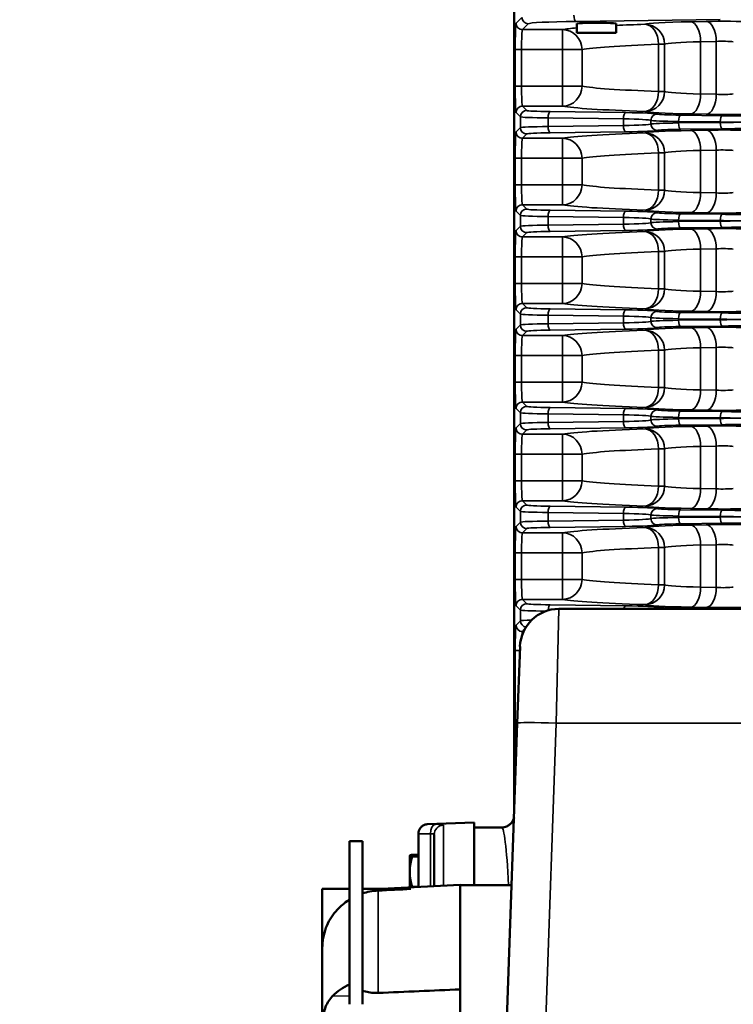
# Model space of a CAD drawing. Header units: inches. Extents: x 1 to 237, y 4 to 150.
# Tile 69 of 148: x 107.49 to 114.27, y 118.22 to 127.58. Entities that reach past the tile are written whole.
import ezdxf

# ---------------------------------------------------------------- set-up
doc = ezdxf.new("R2010")
doc.units = ezdxf.units.IN
doc.header["$LTSCALE"] = 7
doc.header["$MEASUREMENT"] = 0
for name, color, linetype, lineweight in [('Dimension (ANSI)', 7, 'Continuous', 25), ('Visible (ANSI)', 7, 'Continuous', 50), ('Visible Narrow (ANSI)', 7, 'Continuous', 35)]:
    doc.layers.add(name, color=color, linetype=linetype, lineweight=lineweight)
doc.styles.add('Dimension Text', font='tahoma.ttf')
doc.dimstyles.new('Dual Dimension', dxfattribs={"dimscale": 7, "dimtxt": 0.12, "dimasz": 0.098425, "dimexe": 0.125, "dimexo": 0.0625, "dimgap": 0.031496, "dimtad": 0, "dimtih": 1, "dimtoh": 1, "dimrnd": 1e-08, "dimzin": 4, "dimdsep": 46, "dimtxsty": 'Dimension Text', "dimcen": 0.09, "dimdle": 0.393701, "dimclrd": 256, "dimclre": 256, "dimclrt": 256, "dimadec": 0, "dimazin": 1, "dimtfac": 1, "dimtofl": 0, "dimtmove": 0, "dimatfit": 3, "dimfxl": 1, "dimtolj": 1, "dimtzin": 4, "dimlwd": -1, "dimlwe": -1, "dimarcsym": 0})

# ---------------------------------------------------------------- blocks, each defined once
blk = doc.blocks.new('*D10')
at = {"layer": 'Defpoints', "color": 0, "transparency": 16777216}
for p in [(131.3383, 137.621), (131.3383, 124.9932), (102.5867, 109.4322)]:
    blk.add_point(p, dxfattribs=at)
at = {"layer": 'Dimension (ANSI)', "transparency": 16777216}
for p, q in [((102.5867, 109.8697), (102.5867, 138.496)), ((131.3383, 125.4307), (131.3383, 138.496)), ((103.2756, 137.621), (113.0514, 137.621)), ((130.6494, 137.621), (120.8736, 137.621))]:
    blk.add_line(p, q, dxfattribs=at)
for points in [[(103.2756, 137.7358), (103.2756, 137.5062), (102.5867, 137.621)], [(130.6494, 137.7358), (130.6494, 137.5062), (131.3383, 137.621)]]:
    blk.add_solid(points, dxfattribs=at)
at = {"layer": 'Dimension (ANSI)', "transparency": 16777216, "insert": (116.9625, 137.621), "char_height": 0.84, "attachment_point": 5, "style": 'Dimension Text'}
blk.add_mtext('\\A1;{\\H3.0x;(}\\S28.75^ 730.3 mm;{\\H3.0x;)}', dxfattribs=at)

msp = doc.modelspace()

# ---------------------------------------------------------------- linework, layer by layer
at = {"layer": 'Visible (ANSI)'}
for p, q in [((112.1905, 120.0807), (112.1905, 128.1167)), ((112.785, 127.4577), (112.785, 127.5458)), ((112.785, 127.4577), (113.16, 127.4577)), ((113.16, 127.4577), (113.16, 127.5458)), ((112.6142, 121.9832), (118.6596, 121.9832)), ((112.219, 120.8975), (112.2445, 121.6261)), ((112.1208, 118.0844), (112.219, 120.8975)), ((111.3664, 119.9365), (111.8095, 119.952)), ((111.8095, 119.952), (111.8095, 119.3568)), ((111.8095, 119.9062), (112.0704, 119.9062)), ((111.2795, 119.3396), (111.2795, 119.8466)), ((111.4295, 119.3475), (111.4295, 119.8382)), ((110.6247, 118.2249), (110.6247, 119.7762)), ((110.6247, 119.7762), (110.7463, 119.7762)), ((110.7463, 118.2249), (110.7463, 119.7762)), ((111.1956, 119.6382), (111.1959, 119.6386)), ((111.1956, 119.6382), (111.1956, 119.6378)), ((111.1956, 119.6378), (111.1956, 119.4845)), ((111.2795, 119.6464), (111.2207, 119.6464)), ((111.2795, 119.6291), (111.2207, 119.6291)), ((111.1956, 119.4845), (111.1956, 119.3352)), ((110.6247, 119.3212), (110.3653, 119.3212)), ((110.3653, 118.7603), (110.3653, 119.3212)), ((110.7463, 119.3212), (111.2075, 119.3212)), ((110.9276, 119.3212), (111.6753, 119.3603)), ((111.2795, 119.3399), (111.2207, 119.3399)), ((111.6753, 119.3603), (111.6753, 118.3668)), ((112.1652, 119.3568), (111.6753, 119.3568)), ((110.3653, 118.7603), (110.3653, 118.0045)), ((111.6753, 118.0403), (111.6753, 118.3668))]:
    msp.add_line(p, q, dxfattribs=at)
msp.add_arc((112.6142, 121.6132), 0.37, 90, 178, dxfattribs=at)
for centre, major_axis, ratio, start_param, end_param in [((112.9725, 127.5458), (0.1875, 0), 0.034921, 0, 3.141593), ((110.9266, 118.0707), (0.561, -0.0204), 0.711928, 2.164549, 2.56136)]:
    msp.add_ellipse(centre, major_axis=major_axis, ratio=ratio, start_param=start_param, end_param=end_param, dxfattribs=at)
for points, knots in [([(112.0704, 119.9062), (112.0865, 119.9062), (112.1026, 119.9095), (112.1174, 119.9158), (112.1221, 119.9178), (112.1269, 119.9201), (112.1317, 119.923), (112.1362, 119.9256), (112.1408, 119.9287), (112.1453, 119.9324), (112.1487, 119.9351), (112.152, 119.9381), (112.1553, 119.9414), (112.1661, 119.9523), (112.1747, 119.9653), (112.1807, 119.9794), (112.1837, 119.9863), (112.1861, 119.9936), (112.1877, 120.001)], [-0.0009286, -0.0009286, -0.0009286, -0.0009286, 0.1217192, 0.1217192, 0.1217192, 0.1601239, 0.1601239, 0.1601239, 0.1957742, 0.1957742, 0.1957742, 0.2224439, 0.2224439, 0.2224439, 0.3102936, 0.3102936, 0.3102936, 0.3538392, 0.3538392, 0.3538392, 0.3538392]), ([(111.2796, 119.8466), (111.2796, 119.8559), (111.2811, 119.8653), (111.2869, 119.8833), (111.2913, 119.892), (111.3026, 119.9074), (111.3096, 119.9142), (111.3251, 119.9252), (111.3337, 119.9295), (111.3465, 119.9336), (111.3504, 119.9345), (111.3583, 119.9359), (111.3624, 119.9364), (111.3664, 119.9365)], [0, 0, 0, 0, 0.0711651, 0.0711651, 0.1437991, 0.1437991, 0.2164803, 0.2164803, 0.2883316, 0.2883316, 0.318703, 0.318703, 0.3496764, 0.3496764, 0.3496764, 0.3496764]), ([(110.896, 119.3062), (110.87, 119.3049), (110.8429, 119.3017), (110.7923, 119.2918), (110.7687, 119.2855), (110.7464, 119.2781)], [0.0728896, 0.0728896, 0.0728896, 0.0728896, 0.2634267, 0.2634267, 0.4338579, 0.4338579, 0.4338579, 0.4338579]), ([(110.6247, 119.2204), (110.617, 119.2156), (110.6095, 119.2107), (110.5605, 119.1768), (110.5241, 119.1439), (110.454, 119.0622), (110.4219, 119.0093), (110.3765, 118.889), (110.3654, 118.825), (110.3653, 118.7607), (110.3653, 118.7605), (110.3653, 118.7603)], [-1.720353, -1.720353, -1.720353, -1.720353, -1.640181, -1.640181, -1.191586, -1.191586, -0.608107, -0.608107, 0, 0, 0.002086, 0.002086, 0.002086, 0.002086]), ([(110.3653, 118.0045), (110.3653, 118.0195), (110.3657, 118.0344), (110.3693, 118.0972), (110.3769, 118.1424), (110.4059, 118.2275), (110.4273, 118.2646), (110.4581, 118.2992), (110.4617, 118.303), (110.4653, 118.3067)], [-3.480041, -3.480041, -3.480041, -3.480041, -3.303693, -3.303693, -2.736478, -2.736478, -2.134683, -2.134683, -2.057929, -2.057929, -2.057929, -2.057929]), ([(110.7463, 118.3535), (110.7657, 118.3487), (110.7852, 118.3441), (110.8268, 118.3362), (110.8469, 118.3337), (110.8758, 118.3323), (110.8859, 118.3323), (110.896, 118.3327)], [-0.4338218, -0.4338218, -0.4338218, -0.4338218, -0.3048611, -0.3048611, -0.1567576, -0.1567576, -0.0766232, -0.0766232, -0.0766232, -0.0766232])]:
    msp.add_open_spline(points, degree=3, knots=knots, dxfattribs=at)
for points in [[(111.3664, 119.9365), (111.3664, 119.9365), (111.3664, 119.9365), (111.3664, 119.9365)], [(111.2795, 119.8466), (111.2795, 119.8466), (111.2795, 119.8466), (111.2795, 119.8466)], [(111.2075, 119.3212), (111.1037, 119.3162), (110.9999, 119.3112), (110.896, 119.3062)], [(110.896, 118.3327), (111.1558, 118.3441), (111.4156, 118.3555), (111.6753, 118.3668)]]:
    msp.add_open_spline(points, degree=3, dxfattribs=at)
for points, weights in [([(111.2207, 119.6464), (111.1956, 119.6418), (111.1956, 119.6378)], [1, 1.0379548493, 1]), ([(111.1956, 119.6378), (111.1956, 119.6338), (111.2207, 119.6291)], [1, 1.0379548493, 1]), ([(111.2207, 119.6291), (111.1956, 119.5516), (111.1956, 119.4845)], [1, 1.0379548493, 1]), ([(111.1956, 119.4845), (111.1956, 119.4174), (111.2207, 119.3399)], [1, 1.0379548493, 1]), ([(111.2207, 119.3399), (111.2201, 119.3382), (111.2196, 119.3365)], [1, 1.00086740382, 1.00169516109])]:
    msp.add_rational_spline(points, weights, degree=2, dxfattribs=at)
at = {"layer": 'Visible Narrow (ANSI)'}
for p, q in [((112.2634, 127.6044), (112.2078, 127.5489)), ((112.7769, 127.5663), (114.1474, 127.5837)), ((114.0156, 127.5662), (113.8669, 127.5632)), ((112.2678, 127.4889), (112.3234, 127.5445)), ((112.6478, 127.4889), (112.2678, 127.4889)), ((112.6478, 127.299), (112.6478, 127.4889)), ((113.9619, 127.3733), (114.1106, 127.3763)), ((113.9619, 127.3733), (113.9619, 126.8766)), ((114.1106, 127.3763), (114.1106, 126.8736)), ((112.2594, 127.299), (112.1994, 127.299)), ((112.1994, 127.299), (112.1994, 126.9509)), ((112.2594, 126.9509), (112.2594, 127.299)), ((112.2594, 127.299), (112.6478, 127.299)), ((112.6478, 127.299), (112.8345, 127.299)), ((112.6478, 127.299), (112.6478, 126.9509)), ((112.8345, 126.9509), (112.8345, 127.299)), ((113.5615, 127.3493), (113.6194, 127.3493)), ((113.5615, 127.3493), (113.5615, 126.9006)), ((113.6194, 126.9006), (113.6194, 127.3493)), ((112.2594, 126.9509), (112.1994, 126.9509)), ((112.6478, 126.9509), (112.2594, 126.9509)), ((112.8345, 126.9509), (112.6478, 126.9509)), ((112.6478, 126.7611), (112.6478, 126.9509)), ((113.6194, 126.9006), (113.5615, 126.9006)), ((114.1106, 126.8736), (113.9619, 126.8766)), ((112.309, 126.7198), (112.2678, 126.7611)), ((112.2678, 126.7611), (112.6478, 126.7611)), ((113.2478, 126.7), (112.5325, 126.7091)), ((112.2078, 126.7011), (112.249, 126.6599)), ((112.249, 126.6599), (112.249, 126.5569)), ((112.512, 126.5677), (112.512, 126.6491)), ((112.512, 126.6491), (113.2273, 126.64)), ((113.2273, 126.64), (113.2273, 126.5768)), ((113.4895, 126.6261), (113.4895, 126.5908)), ((113.7518, 126.6011), (113.7518, 126.6157)), ((113.7518, 126.6157), (114.1489, 126.6107)), ((114.1694, 126.6706), (113.7723, 126.6757)), ((113.8669, 126.6867), (114.0156, 126.6838)), ((112.249, 126.5569), (112.2078, 126.5157)), ((113.2273, 126.5768), (112.512, 126.5677)), ((114.1489, 126.6061), (113.7518, 126.6011)), ((113.7723, 126.5411), (114.1694, 126.5462)), ((114.0156, 126.5331), (113.8669, 126.5301)), ((114.1489, 126.6107), (114.1489, 126.6061)), ((112.2678, 126.4558), (112.309, 126.497)), ((112.6478, 126.4558), (112.2678, 126.4558)), ((112.5325, 126.5077), (113.2478, 126.5168)), ((112.6478, 126.2659), (112.6478, 126.4558)), ((113.9619, 126.3402), (114.1106, 126.3432)), ((113.9619, 126.3402), (113.9619, 125.9391)), ((114.1106, 126.3432), (114.1106, 125.9361)), ((112.2594, 126.2659), (112.1994, 126.2659)), ((112.1994, 126.2659), (112.1994, 126.0134)), ((112.2594, 126.0134), (112.2594, 126.2659)), ((112.2594, 126.2659), (112.6478, 126.2659)), ((112.6478, 126.2659), (112.8345, 126.2659)), ((112.6478, 126.2659), (112.6478, 126.0134)), ((112.8345, 126.0134), (112.8345, 126.2659)), ((113.5615, 126.3162), (113.6194, 126.3162)), ((113.5615, 126.3162), (113.5615, 125.9631)), ((113.6194, 125.9631), (113.6194, 126.3162)), ((112.2594, 126.0134), (112.1994, 126.0134)), ((112.6478, 126.0134), (112.2594, 126.0134)), ((112.8345, 126.0134), (112.6478, 126.0134)), ((112.6478, 125.8236), (112.6478, 126.0134)), ((113.6194, 125.9631), (113.5615, 125.9631)), ((114.1106, 125.9361), (113.9619, 125.9391)), ((112.309, 125.7823), (112.2678, 125.8236)), ((112.2678, 125.8236), (112.6478, 125.8236)), ((113.2478, 125.7625), (112.5325, 125.7716)), ((112.2078, 125.7636), (112.249, 125.7224)), ((112.249, 125.7224), (112.249, 125.6194)), ((112.512, 125.6302), (112.512, 125.7116)), ((112.512, 125.7116), (113.2273, 125.7025)), ((113.2273, 125.7025), (113.2273, 125.6393)), ((113.4895, 125.6886), (113.4895, 125.6533)), ((113.7518, 125.6636), (113.7518, 125.6782)), ((113.7518, 125.6782), (114.1489, 125.6732)), ((114.1694, 125.7331), (113.7723, 125.7382)), ((113.8669, 125.7492), (114.0156, 125.7463)), ((112.249, 125.6194), (112.2078, 125.5782)), ((113.2273, 125.6393), (112.512, 125.6302)), ((114.1489, 125.6686), (113.7518, 125.6636)), ((113.7723, 125.6036), (114.1694, 125.6087)), ((114.0156, 125.5956), (113.8669, 125.5926)), ((114.1489, 125.6732), (114.1489, 125.6686)), ((112.2678, 125.5183), (112.309, 125.5595)), ((112.6478, 125.5183), (112.2678, 125.5183)), ((112.5325, 125.5702), (113.2478, 125.5793)), ((112.6478, 125.3284), (112.6478, 125.5183)), ((113.9619, 125.4027), (114.1106, 125.4057)), ((113.9619, 125.4027), (113.9619, 125.0016)), ((114.1106, 125.4057), (114.1106, 124.9986)), ((112.2594, 125.3284), (112.1994, 125.3284)), ((112.1994, 125.3284), (112.1994, 125.0759)), ((112.2594, 125.0759), (112.2594, 125.3284)), ((112.2594, 125.3284), (112.6478, 125.3284)), ((112.6478, 125.3284), (112.8345, 125.3284)), ((112.6478, 125.3284), (112.6478, 125.0759)), ((112.8345, 125.0759), (112.8345, 125.3284)), ((113.5615, 125.3787), (113.6194, 125.3787)), ((113.5615, 125.3787), (113.5615, 125.0256)), ((113.6194, 125.0256), (113.6194, 125.3787)), ((112.2594, 125.0759), (112.1994, 125.0759)), ((112.6478, 125.0759), (112.2594, 125.0759)), ((112.8345, 125.0759), (112.6478, 125.0759)), ((112.6478, 124.8861), (112.6478, 125.0759)), ((113.6194, 125.0256), (113.5615, 125.0256)), ((114.1106, 124.9986), (113.9619, 125.0016)), ((112.309, 124.8448), (112.2678, 124.8861)), ((112.2678, 124.8861), (112.6478, 124.8861)), ((112.2078, 124.8261), (112.249, 124.7849)), ((112.249, 124.7849), (112.249, 124.6819)), ((112.512, 124.6927), (112.512, 124.7741)), ((112.512, 124.7741), (113.2273, 124.765)), ((113.2478, 124.825), (112.5325, 124.8341)), ((113.2273, 124.765), (113.2273, 124.7018)), ((113.4895, 124.7511), (113.4895, 124.7158)), ((114.1694, 124.7956), (113.7723, 124.8007)), ((113.8669, 124.8117), (114.0156, 124.8088)), ((112.249, 124.6819), (112.2078, 124.6407)), ((113.2273, 124.7018), (112.512, 124.6927)), ((113.7518, 124.7261), (113.7518, 124.7407)), ((113.7518, 124.7407), (114.1489, 124.7357)), ((114.1489, 124.7311), (113.7518, 124.7261)), ((113.7723, 124.6661), (114.1694, 124.6712)), ((114.0156, 124.6581), (113.8669, 124.6551)), ((114.1489, 124.7357), (114.1489, 124.7311)), ((112.2678, 124.5808), (112.309, 124.622)), ((112.6478, 124.5808), (112.2678, 124.5808)), ((112.5325, 124.6327), (113.2478, 124.6418)), ((112.6478, 124.3909), (112.6478, 124.5808)), ((113.9619, 124.4652), (114.1106, 124.4682)), ((113.9619, 124.4652), (113.9619, 124.0641)), ((114.1106, 124.4682), (114.1106, 124.0611)), ((112.2594, 124.3909), (112.1994, 124.3909)), ((112.1994, 124.3909), (112.1994, 124.1384)), ((112.2594, 124.1384), (112.2594, 124.3909)), ((112.2594, 124.3909), (112.6478, 124.3909)), ((112.6478, 124.3909), (112.8345, 124.3909)), ((112.6478, 124.3909), (112.6478, 124.1384)), ((112.8345, 124.1384), (112.8345, 124.3909)), ((113.5615, 124.4412), (113.6194, 124.4412)), ((113.5615, 124.4412), (113.5615, 124.0881)), ((113.6194, 124.0881), (113.6194, 124.4412)), ((112.2594, 124.1384), (112.1994, 124.1384)), ((112.6478, 124.1384), (112.2594, 124.1384)), ((112.8345, 124.1384), (112.6478, 124.1384)), ((112.6478, 123.9486), (112.6478, 124.1384)), ((113.6194, 124.0881), (113.5615, 124.0881)), ((114.1106, 124.0611), (113.9619, 124.0641)), ((112.309, 123.9073), (112.2678, 123.9486)), ((112.2678, 123.9486), (112.6478, 123.9486)), ((112.2078, 123.8886), (112.249, 123.8474)), ((112.249, 123.8474), (112.249, 123.7444)), ((112.512, 123.7552), (112.512, 123.8366)), ((112.512, 123.8366), (113.2273, 123.8275)), ((113.2478, 123.8875), (112.5325, 123.8966)), ((113.2273, 123.8275), (113.2273, 123.7643)), ((113.4895, 123.8136), (113.4895, 123.7783)), ((114.1694, 123.8581), (113.7723, 123.8632)), ((113.8669, 123.8742), (114.0156, 123.8713)), ((112.249, 123.7444), (112.2078, 123.7032)), ((113.2273, 123.7643), (112.512, 123.7552)), ((113.7518, 123.7886), (113.7518, 123.8032)), ((113.7518, 123.8032), (114.1489, 123.7982)), ((114.1489, 123.7936), (113.7518, 123.7886)), ((113.7723, 123.7286), (114.1694, 123.7337)), ((114.0156, 123.7206), (113.8669, 123.7176)), ((114.1489, 123.7982), (114.1489, 123.7936)), ((112.2678, 123.6433), (112.309, 123.6845)), ((112.6478, 123.6433), (112.2678, 123.6433)), ((112.5325, 123.6952), (113.2478, 123.7043)), ((112.6478, 123.4534), (112.6478, 123.6433)), ((113.9619, 123.5277), (114.1106, 123.5307)), ((113.9619, 123.5277), (113.9619, 123.1266)), ((114.1106, 123.5307), (114.1106, 123.1236)), ((112.2594, 123.4534), (112.1994, 123.4534)), ((112.1994, 123.4534), (112.1994, 123.2009)), ((112.2594, 123.2009), (112.2594, 123.4534)), ((112.2594, 123.4534), (112.6478, 123.4534)), ((112.6478, 123.4534), (112.8345, 123.4534)), ((112.6478, 123.4534), (112.6478, 123.2009)), ((112.8345, 123.2009), (112.8345, 123.4534)), ((113.5615, 123.5037), (113.6194, 123.5037)), ((113.5615, 123.5037), (113.5615, 123.1506)), ((113.6194, 123.1506), (113.6194, 123.5037)), ((112.2594, 123.2009), (112.1994, 123.2009)), ((112.6478, 123.2009), (112.2594, 123.2009)), ((112.8345, 123.2009), (112.6478, 123.2009)), ((112.6478, 123.0111), (112.6478, 123.2009)), ((113.6194, 123.1506), (113.5615, 123.1506)), ((114.1106, 123.1236), (113.9619, 123.1266)), ((112.309, 122.9698), (112.2678, 123.0111)), ((112.2678, 123.0111), (112.6478, 123.0111)), ((112.2078, 122.9511), (112.249, 122.9099)), ((112.249, 122.9099), (112.249, 122.8069)), ((112.512, 122.8177), (112.512, 122.8991)), ((112.512, 122.8991), (113.2273, 122.89)), ((113.2478, 122.95), (112.5325, 122.9591)), ((113.2273, 122.89), (113.2273, 122.8268)), ((113.4895, 122.8761), (113.4895, 122.8408)), ((114.1694, 122.9206), (113.7723, 122.9257)), ((113.8669, 122.9367), (114.0156, 122.9338)), ((112.249, 122.8069), (112.2078, 122.7657)), ((113.2273, 122.8268), (112.512, 122.8177)), ((113.7518, 122.8511), (113.7518, 122.8657)), ((113.7518, 122.8657), (114.1489, 122.8607)), ((114.1489, 122.8561), (113.7518, 122.8511)), ((113.7723, 122.7911), (114.1694, 122.7962)), ((114.0156, 122.7831), (113.8669, 122.7801)), ((114.1489, 122.8607), (114.1489, 122.8561)), ((112.2678, 122.7058), (112.309, 122.747)), ((112.6478, 122.7058), (112.2678, 122.7058)), ((112.5325, 122.7577), (113.2478, 122.7668)), ((112.6478, 122.5159), (112.6478, 122.7058)), ((113.9619, 122.5902), (114.1106, 122.5932)), ((113.9619, 122.5902), (113.9619, 122.1891)), ((114.1106, 122.5932), (114.1106, 122.1861)), ((112.2594, 122.5159), (112.1994, 122.5159)), ((112.1994, 122.5159), (112.1994, 122.2634)), ((112.2594, 122.2634), (112.2594, 122.5159)), ((112.2594, 122.5159), (112.6478, 122.5159)), ((112.6478, 122.5159), (112.8345, 122.5159)), ((112.6478, 122.5159), (112.6478, 122.2634)), ((112.8345, 122.2634), (112.8345, 122.5159)), ((113.5615, 122.5662), (113.6194, 122.5662)), ((113.5615, 122.5662), (113.5615, 122.2131)), ((113.6194, 122.2131), (113.6194, 122.5662)), ((112.2594, 122.2634), (112.1994, 122.2634)), ((112.6478, 122.2634), (112.2594, 122.2634)), ((112.8345, 122.2634), (112.6478, 122.2634)), ((112.6478, 122.0736), (112.6478, 122.2634)), ((113.6194, 122.2131), (113.5615, 122.2131)), ((114.1106, 122.1861), (113.9619, 122.1891)), ((112.309, 122.0323), (112.2678, 122.0736)), ((112.2678, 122.0736), (112.6478, 122.0736)), ((112.2078, 122.0136), (112.249, 121.9724)), ((112.249, 121.9724), (112.249, 121.8694)), ((113.2497, 122.0125), (112.5325, 122.0216)), ((112.6142, 121.9832), (112.5888, 120.8975)), ((114.1643, 121.9832), (113.7742, 121.9882)), ((113.8669, 121.9992), (114.0156, 121.9963)), ((112.249, 121.8694), (112.2075, 121.8279)), ((112.2674, 121.7679), (112.2888, 121.7893)), ((112.2781, 121.7679), (112.2674, 121.7679)), ((112.2431, 121.588), (112.1994, 121.588)), ((112.1994, 121.588), (112.1994, 120.9294)), ((112.2201, 120.9294), (112.1994, 120.9294)), ((112.5888, 120.8975), (112.4906, 118.0844)), ((118.6851, 120.8975), (112.5888, 120.8975)), ((112.2078, 120.6796), (112.2113, 120.6761)), ((111.5164, 119.9278), (111.5164, 119.352)), ((111.393, 119.8457), (111.393, 119.3455)), ((110.896, 119.3062), (110.896, 118.3327)), ((110.4653, 118.3067), (110.6247, 118.3038))]:
    msp.add_line(p, q, dxfattribs=at)
for centre, major_axis, ratio, start_param, end_param in [((112.3234, 127.6044), (0.0424, -0.0424), 0.998783, 3.9276, 5.497178), ((113.0129, 127.5436), (0.69, 0), 0.034921, 1.919862, 3.106686), ((112.7769, 127.6262), (0.0008, -0.06), 0.341996, 4.708042, 6.246038), ((114.3069, 127.5366), (-0.88, 0), 0.034921, 5.235988, 6.198583), ((113.8669, 127.3733), (-0.0038, 0.19), 0.499924, 4.70231, 6.242878), ((114.1706, 127.5568), (-0.31, 0), 0.034921, 3.700098, 5.235988), ((114.0156, 127.3763), (-0.0038, 0.19), 0.499924, 4.70231, 6.242878), ((112.2081, 127.299), (0, -0.25), 0.034921, 3.176499, 4.712389), ((112.2678, 127.5489), (0.0424, -0.0424), 0.998783, 3.9276, 5.497178), ((112.2681, 127.299), (0, 0.19), 0.045948, 0.034907, 1.570796), ((115.2905, 127.4713), (-2.69, 0), 0.034921, 5.910664, 6.095278), ((112.6478, 127.299), (-0.0343, 0.1869), 0.98182, 4.533996, 6.098273), ((115.2905, 127.4713), (-2.69, 0), 0.034921, 5.476104, 5.626479), ((113.4301, 127.3493), (-0.0063, 0.1899), 0.691408, 4.689274, 6.23486), ((113.4301, 127.3493), (-0.0723, 0.1757), 0.995821, 4.323243, 5.89109), ((114.3069, 127.3467), (0.69, 0), 0.044537, 2.094395, 3.05699), ((114.1706, 127.3669), (0.12, 0), 0.090212, 0.558505, 2.094395), ((115.2905, 127.2815), (2.5, 0), 0.037575, 2.334511, 2.953686), ((112.2081, 126.9509), (0, -0.25), 0.034921, 4.712389, 6.248279), ((112.2681, 126.9509), (0, 0.19), 0.045948, 1.570796, 3.106686), ((112.6478, 126.9509), (-0.0343, -0.1869), 0.98182, 0.184912, 1.749189), ((115.2905, 126.9685), (-2.5, 0), 0.037575, 0.187907, 0.807082), ((113.4301, 126.9006), (-0.0063, -0.1899), 0.691408, 0.048325, 1.593912), ((113.4301, 126.9006), (-0.0723, -0.1757), 0.995821, 0.392095, 1.959942), ((113.4301, 126.9006), (-0.0063, -0.1899), 0.691408, 0.048325, 1.593912), ((114.3069, 126.9032), (-0.69, 0), 0.044537, 0.084602, 1.047198), ((113.8669, 126.8766), (-0.0038, -0.19), 0.499924, 0.040307, 1.580875), ((114.0156, 126.8736), (-0.0038, -0.19), 0.499924, 0.040307, 1.580875), ((114.1706, 126.883), (-0.12, 0), 0.090212, 1.047198, 2.583087), ((112.2678, 126.7011), (0.0424, 0.0424), 0.998783, 0.786007, 2.355586), ((112.309, 126.6599), (0.0424, 0.0424), 0.998783, 0.786007, 2.355586), ((112.6488, 126.7202), (-0.34, 0), 0.034921, 0.034907, 1.22173), ((112.5325, 126.6491), (0.0008, 0.06), 0.341996, 0.037147, 1.575143), ((115.2905, 126.7786), (2.69, 0), 0.034921, 3.329499, 3.948674), ((114.3069, 126.7134), (0.88, 0), 0.034921, 3.226195, 4.18879), ((112.6488, 126.6603), (0.4, 0), 0.029683, 3.176499, 4.363323), ((113.2478, 126.64), (0.0008, 0.06), 0.341996, 0.037147, 1.575143), ((113.0905, 126.6249), (0.4, 0), 0.040159, 0.069281, 1.22173), ((113.0905, 126.6849), (-0.46, 0), 0.034921, 3.210873, 4.363323), ((113.5494, 126.6261), (0.027, 0.0536), 0.996996, 0.467447, 2.035827), ((113.8886, 126.6269), (0.4, 0), 0.029683, 3.210873, 4.363323), ((113.5494, 126.6261), (0.027, 0.0536), 0.996996, 1.496803, 1.496901), ((113.5494, 126.6261), (0.027, 0.0536), 0.996996, 1.335671, 1.33575), ((113.8886, 126.6868), (-0.34, 0), 0.034921, 0.069281, 1.22173), ((113.7723, 126.6157), (0.0008, 0.06), 0.341996, 0.037147, 1.575143), ((114.1706, 126.6931), (0.31, 0), 0.034921, 4.18879, 5.72468), ((114.1694, 126.6107), (0.0008, 0.06), 0.341996, 0.037147, 1.575143), ((114.4054, 126.6933), (-0.69, 0), 0.034921, 1.22173, 1.570796), ((112.6488, 126.5565), (-0.4, 0), 0.029683, 5.061455, 6.248279), ((112.309, 126.5569), (0.0424, -0.0424), 0.998783, 3.9276, 5.497178), ((112.5325, 126.5677), (0.0008, -0.06), 0.341996, 4.708042, 6.246038), ((113.0905, 126.5919), (-0.4, 0), 0.040159, 1.919862, 3.072312), ((113.2478, 126.5768), (0.0008, -0.06), 0.341996, 4.708042, 6.246038), ((113.0905, 126.5319), (0.46, 0), 0.034921, 5.061455, 6.213905), ((114.3069, 126.5035), (-0.88, 0), 0.034921, 5.235988, 6.198583), ((113.8886, 126.5899), (-0.4, 0), 0.029683, 5.061455, 6.213905), ((113.5494, 126.5908), (0.027, -0.0536), 0.996996, 4.247358, 5.815738), ((113.5494, 126.5908), (0.027, -0.0536), 0.996996, 4.786237, 4.786351), ((113.5494, 126.5908), (0.027, -0.0536), 0.996996, 4.947461, 4.947553), ((113.8886, 126.53), (0.34, 0), 0.034921, 1.919862, 3.072312), ((113.7723, 126.6011), (0.0008, -0.06), 0.341996, 4.708042, 6.246038), ((113.8669, 126.3402), (-0.0038, 0.19), 0.499924, 4.70231, 6.242878), ((114.1706, 126.5237), (-0.31, 0), 0.034921, 3.700098, 5.235988), ((114.0156, 126.3432), (-0.0038, 0.19), 0.499924, 4.70231, 6.242878), ((114.4054, 126.6333), (0.75, 0), 0.032127, 4.363323, 4.712389), ((114.4054, 126.5835), (-0.75, 0), 0.032127, 4.712389, 5.061455), ((114.1694, 126.6061), (0.0008, -0.06), 0.341996, 4.708042, 6.246038), ((114.4054, 126.5235), (0.69, 0), 0.034921, 1.570796, 1.919862), ((112.2081, 126.2659), (0, -0.25), 0.034921, 3.176499, 4.712389), ((112.2678, 126.5157), (0.0424, -0.0424), 0.998783, 3.9276, 5.497178), ((112.2681, 126.2659), (0, 0.19), 0.045948, 0.034907, 1.570796), ((112.6488, 126.4966), (0.34, 0), 0.034921, 1.919862, 3.106686), ((115.2905, 126.4382), (-2.69, 0), 0.034921, 5.476104, 6.095278), ((112.6478, 126.2659), (-0.0343, 0.1869), 0.98182, 4.533996, 6.098273), ((113.4301, 126.3162), (-0.0063, 0.1899), 0.691408, 4.689274, 6.23486), ((113.4301, 126.3162), (-0.0723, 0.1757), 0.995821, 4.323243, 5.89109), ((114.3069, 126.3136), (0.69, 0), 0.044537, 2.094395, 3.05699), ((114.1706, 126.3338), (0.12, 0), 0.090212, 0.558505, 2.094395), ((115.2905, 126.2483), (2.5, 0), 0.037575, 2.334511, 2.953686), ((112.2081, 126.0134), (0, -0.25), 0.034921, 4.712389, 6.248279), ((112.2681, 126.0134), (0, 0.19), 0.045948, 1.570796, 3.106686), ((112.6478, 126.0134), (-0.0343, -0.1869), 0.98182, 0.184912, 1.749189), ((115.2905, 126.031), (-2.5, 0), 0.037575, 0.187907, 0.807082), ((113.4301, 125.9631), (-0.0063, -0.1899), 0.691408, 0.048325, 1.593912), ((113.4301, 125.9631), (-0.0723, -0.1757), 0.995821, 0.392095, 1.959942), ((113.4301, 125.9631), (-0.0063, -0.1899), 0.691408, 0.048325, 1.593912), ((114.3069, 125.9657), (-0.69, 0), 0.044537, 0.084602, 1.047198), ((113.8669, 125.9391), (-0.0038, -0.19), 0.499924, 0.040307, 1.580875), ((114.0156, 125.9361), (-0.0038, -0.19), 0.499924, 0.040307, 1.580875), ((114.1706, 125.9455), (-0.12, 0), 0.090212, 1.047198, 2.583087), ((112.2678, 125.7636), (0.0424, 0.0424), 0.998783, 0.786007, 2.355586), ((112.309, 125.7224), (0.0424, 0.0424), 0.998783, 0.786007, 2.355586), ((112.6488, 125.7827), (-0.34, 0), 0.034921, 0.034907, 1.22173), ((112.5325, 125.7116), (0.0008, 0.06), 0.341996, 0.037147, 1.575143), ((115.2905, 125.8411), (2.69, 0), 0.034921, 3.329499, 3.948674), ((114.3069, 125.7759), (0.88, 0), 0.034921, 3.226195, 4.18879), ((112.6488, 125.7228), (0.4, 0), 0.029683, 3.176499, 4.363323), ((113.2478, 125.7025), (0.0008, 0.06), 0.341996, 0.037147, 1.575143), ((113.0905, 125.6874), (0.4, 0), 0.040159, 0.069281, 1.22173), ((113.0905, 125.7474), (-0.46, 0), 0.034921, 3.210873, 4.363323), ((113.5494, 125.6886), (0.027, 0.0536), 0.996996, 0.467447, 2.035827), ((113.8886, 125.6894), (0.4, 0), 0.029683, 3.210873, 4.363323), ((113.5494, 125.6886), (0.027, 0.0536), 0.996996, 1.497584, 1.497697), ((113.5494, 125.6886), (0.027, 0.0536), 0.996996, 1.335026, 1.335117), ((113.8886, 125.7493), (-0.34, 0), 0.034921, 0.069281, 1.22173), ((113.7723, 125.6782), (0.0008, 0.06), 0.341996, 0.037147, 1.575143), ((114.1706, 125.7556), (0.31, 0), 0.034921, 4.18879, 5.72468), ((114.1694, 125.6732), (0.0008, 0.06), 0.341996, 0.037147, 1.575143), ((114.4054, 125.7558), (-0.69, 0), 0.034921, 1.22173, 1.570796), ((112.6488, 125.619), (-0.4, 0), 0.029683, 5.061455, 6.248279), ((112.309, 125.6194), (0.0424, -0.0424), 0.998783, 3.9276, 5.497178), ((112.5325, 125.6302), (0.0008, -0.06), 0.341996, 4.708042, 6.246038), ((113.0905, 125.6544), (-0.4, 0), 0.040159, 1.919862, 3.072312), ((113.2478, 125.6393), (0.0008, -0.06), 0.341996, 4.708042, 6.246038), ((113.0905, 125.5944), (0.46, 0), 0.034921, 5.061455, 6.213905), ((114.3069, 125.566), (-0.88, 0), 0.034921, 5.235988, 6.198583), ((113.8886, 125.6524), (-0.4, 0), 0.029683, 5.061455, 6.213905), ((113.5494, 125.6533), (0.027, -0.0536), 0.996996, 4.247358, 5.815738), ((113.5494, 125.6533), (0.027, -0.0536), 0.996996, 4.785433, 4.785567), ((113.5494, 125.6533), (0.027, -0.0536), 0.996996, 4.948096, 4.948204), ((113.8886, 125.5925), (0.34, 0), 0.034921, 1.919862, 3.072312), ((113.7723, 125.6636), (0.0008, -0.06), 0.341996, 4.708042, 6.246038), ((113.8669, 125.4027), (-0.0038, 0.19), 0.499924, 4.70231, 6.242878), ((114.1706, 125.5862), (-0.31, 0), 0.034921, 3.700098, 5.235988), ((114.0156, 125.4057), (-0.0038, 0.19), 0.499924, 4.70231, 6.242878), ((114.4054, 125.6958), (0.75, 0), 0.032127, 4.363323, 4.712389), ((114.4054, 125.646), (-0.75, 0), 0.032127, 4.712389, 5.061455), ((114.1694, 125.6686), (0.0008, -0.06), 0.341996, 4.708042, 6.246038), ((114.4054, 125.586), (0.69, 0), 0.034921, 1.570796, 1.919862), ((112.2081, 125.3284), (0, -0.25), 0.034921, 3.176499, 4.712389), ((112.2678, 125.5782), (0.0424, -0.0424), 0.998783, 3.9276, 5.497178), ((112.2681, 125.3284), (0, 0.19), 0.045948, 0.034907, 1.570796), ((112.6488, 125.5591), (0.34, 0), 0.034921, 1.919862, 3.106686), ((115.2905, 125.5007), (-2.69, 0), 0.034921, 5.476104, 6.095278), ((112.6478, 125.3284), (-0.0343, 0.1869), 0.98182, 4.533996, 6.098273), ((113.4301, 125.3787), (-0.0063, 0.1899), 0.691408, 4.689274, 6.23486), ((113.4301, 125.3787), (-0.0723, 0.1757), 0.995821, 4.323243, 5.89109), ((114.3069, 125.3761), (0.69, 0), 0.044537, 2.094395, 3.05699), ((114.1706, 125.3963), (0.12, 0), 0.090212, 0.558505, 2.094395), ((115.2905, 125.3108), (2.5, 0), 0.037575, 2.334511, 2.953686), ((112.2081, 125.0759), (0, -0.25), 0.034921, 4.712389, 6.248279), ((112.2681, 125.0759), (0, 0.19), 0.045948, 1.570796, 3.106686), ((112.6478, 125.0759), (-0.0343, -0.1869), 0.98182, 0.184912, 1.749189), ((115.2905, 125.0935), (-2.5, 0), 0.037575, 0.187907, 0.807082), ((113.4301, 125.0256), (-0.0063, -0.1899), 0.691408, 0.048325, 1.593912), ((113.4301, 125.0256), (-0.0723, -0.1757), 0.995821, 0.392095, 1.959942), ((113.4301, 125.0256), (-0.0063, -0.1899), 0.691408, 0.048325, 1.593912), ((114.3069, 125.0282), (-0.69, 0), 0.044537, 0.084602, 1.047198), ((113.8669, 125.0016), (-0.0038, -0.19), 0.499924, 0.040307, 1.580875), ((114.0156, 124.9986), (-0.0038, -0.19), 0.499924, 0.040307, 1.580875), ((114.1706, 125.008), (-0.12, 0), 0.090212, 1.047198, 2.583087), ((112.2678, 124.8261), (0.0424, 0.0424), 0.998783, 0.786007, 2.355586), ((112.309, 124.7849), (0.0424, 0.0424), 0.998783, 0.786007, 2.355586), ((112.6488, 124.8452), (-0.34, 0), 0.034921, 0.034907, 1.22173), ((115.2905, 124.9036), (2.69, 0), 0.034921, 3.329499, 3.948674), ((114.3069, 124.8384), (0.88, 0), 0.034921, 3.226195, 4.18879), ((112.6488, 124.7853), (0.4, 0), 0.029683, 3.176499, 4.363323), ((112.5325, 124.7741), (0.0008, 0.06), 0.341996, 0.037147, 1.575143), ((113.2478, 124.765), (0.0008, 0.06), 0.341996, 0.037147, 1.575143), ((113.0905, 124.7499), (0.4, 0), 0.040159, 0.069281, 1.22173), ((113.0905, 124.8099), (-0.46, 0), 0.034921, 3.210873, 4.363323), ((113.5494, 124.7511), (0.027, 0.0536), 0.996996, 0.467447, 2.035827), ((113.8886, 124.7519), (0.4, 0), 0.029683, 3.210873, 4.363323), ((113.5494, 124.7511), (0.027, 0.0536), 0.996996, 1.498489, 1.49862), ((113.5494, 124.7511), (0.027, 0.0536), 0.996996, 1.334278, 1.334384), ((113.8886, 124.8118), (-0.34, 0), 0.034921, 0.069281, 1.22173), ((113.7723, 124.7407), (0.0008, 0.06), 0.341996, 0.037147, 1.575143), ((114.1706, 124.8181), (0.31, 0), 0.034921, 4.18879, 5.72468), ((114.1694, 124.7357), (0.0008, 0.06), 0.341996, 0.037147, 1.575143), ((114.4054, 124.8183), (-0.69, 0), 0.034921, 1.22173, 1.570796), ((112.6488, 124.6815), (-0.4, 0), 0.029683, 5.061455, 6.248279), ((112.309, 124.6819), (0.0424, -0.0424), 0.998783, 3.9276, 5.497178), ((112.5325, 124.6927), (0.0008, -0.06), 0.341996, 4.708042, 6.246038), ((113.0905, 124.7169), (-0.4, 0), 0.040159, 1.919862, 3.072312), ((113.2478, 124.7018), (0.0008, -0.06), 0.341996, 4.708042, 6.246038), ((113.0905, 124.6569), (0.46, 0), 0.034921, 5.061455, 6.213905), ((114.3069, 124.6285), (-0.88, 0), 0.034921, 5.235988, 6.198583), ((113.8886, 124.7149), (-0.4, 0), 0.029683, 5.061455, 6.213905), ((113.5494, 124.7158), (0.027, -0.0536), 0.996996, 4.247358, 5.815738), ((113.5494, 124.7158), (0.027, -0.0536), 0.996996, 4.784501, 4.784655), ((113.5494, 124.7158), (0.027, -0.0536), 0.996996, 4.948835, 4.94896), ((113.8886, 124.655), (0.34, 0), 0.034921, 1.919862, 3.072312), ((113.7723, 124.7261), (0.0008, -0.06), 0.341996, 4.708042, 6.246038), ((113.8669, 124.4652), (-0.0038, 0.19), 0.499924, 4.70231, 6.242878), ((114.1706, 124.6487), (-0.31, 0), 0.034921, 3.700098, 5.235988), ((114.0156, 124.4682), (-0.0038, 0.19), 0.499924, 4.70231, 6.242878), ((114.4054, 124.7583), (0.75, 0), 0.032127, 4.363323, 4.712389), ((114.4054, 124.7085), (-0.75, 0), 0.032127, 4.712389, 5.061455), ((114.1694, 124.7311), (0.0008, -0.06), 0.341996, 4.708042, 6.246038), ((114.4054, 124.6485), (0.69, 0), 0.034921, 1.570796, 1.919862), ((112.2081, 124.3909), (0, -0.25), 0.034921, 3.176499, 4.712389), ((112.2678, 124.6407), (0.0424, -0.0424), 0.998783, 3.9276, 5.497178), ((112.2681, 124.3909), (0, 0.19), 0.045948, 0.034907, 1.570796), ((112.6488, 124.6216), (0.34, 0), 0.034921, 1.919862, 3.106686), ((115.2905, 124.5632), (-2.69, 0), 0.034921, 5.476104, 6.095278), ((112.6478, 124.3909), (-0.0343, 0.1869), 0.98182, 4.533996, 6.098273), ((113.4301, 124.4412), (-0.0063, 0.1899), 0.691408, 4.689274, 6.23486), ((113.4301, 124.4412), (-0.0723, 0.1757), 0.995821, 4.323243, 5.89109), ((114.3069, 124.4386), (0.69, 0), 0.044537, 2.094395, 3.05699), ((114.1706, 124.4588), (0.12, 0), 0.090212, 0.558505, 2.094395), ((115.2905, 124.3733), (2.5, 0), 0.037575, 2.334511, 2.953686), ((112.2081, 124.1384), (0, -0.25), 0.034921, 4.712389, 6.248279), ((112.2681, 124.1384), (0, 0.19), 0.045948, 1.570796, 3.106686), ((112.6478, 124.1384), (-0.0343, -0.1869), 0.98182, 0.184912, 1.749189), ((115.2905, 124.156), (-2.5, 0), 0.037575, 0.187907, 0.807082), ((113.4301, 124.0881), (-0.0063, -0.1899), 0.691408, 0.048325, 1.593912), ((113.4301, 124.0881), (-0.0723, -0.1757), 0.995821, 0.392095, 1.959942), ((113.4301, 124.0881), (-0.0063, -0.1899), 0.691408, 0.048325, 1.593912), ((114.3069, 124.0907), (-0.69, 0), 0.044537, 0.084602, 1.047198), ((113.8669, 124.0641), (-0.0038, -0.19), 0.499924, 0.040307, 1.580875), ((114.0156, 124.0611), (-0.0038, -0.19), 0.499924, 0.040307, 1.580875), ((114.1706, 124.0705), (-0.12, 0), 0.090212, 1.047198, 2.583087), ((112.2678, 123.8886), (0.0424, 0.0424), 0.998783, 0.786007, 2.355586), ((112.309, 123.8474), (0.0424, 0.0424), 0.998783, 0.786007, 2.355586), ((112.6488, 123.9077), (-0.34, 0), 0.034921, 0.034907, 1.22173), ((115.2905, 123.9661), (2.69, 0), 0.034921, 3.329499, 3.948674), ((112.6488, 123.8478), (0.4, 0), 0.029683, 3.176499, 4.363323), ((112.5325, 123.8366), (0.0008, 0.06), 0.341996, 0.037147, 1.575143), ((113.2478, 123.8275), (0.0008, 0.06), 0.341996, 0.037147, 1.575143), ((113.0905, 123.8124), (0.4, 0), 0.040159, 0.069281, 1.22173), ((113.0905, 123.8724), (-0.46, 0), 0.034921, 3.210873, 4.363323), ((114.3069, 123.9009), (0.88, 0), 0.034921, 3.226195, 4.18879), ((113.5494, 123.8136), (0.027, 0.0536), 0.996996, 0.467447, 2.035827), ((113.8886, 123.8144), (0.4, 0), 0.029683, 3.210873, 4.363323), ((113.5494, 123.8136), (0.027, 0.0536), 0.996996, 1.499549, 1.499704), ((113.5494, 123.8136), (0.027, 0.0536), 0.996996, 1.3334, 1.333526), ((113.8886, 123.8743), (-0.34, 0), 0.034921, 0.069281, 1.22173), ((113.7723, 123.8032), (0.0008, 0.06), 0.341996, 0.037147, 1.575143), ((114.1706, 123.8806), (0.31, 0), 0.034921, 4.18879, 5.72468), ((114.1694, 123.7982), (0.0008, 0.06), 0.341996, 0.037147, 1.575143), ((114.4054, 123.8808), (-0.69, 0), 0.034921, 1.22173, 1.570796), ((112.6488, 123.744), (-0.4, 0), 0.029683, 5.061455, 6.248279), ((112.309, 123.7444), (0.0424, -0.0424), 0.998783, 3.9276, 5.497178), ((112.5325, 123.7552), (0.0008, -0.06), 0.341996, 4.708042, 6.246038), ((113.0905, 123.7794), (-0.4, 0), 0.040159, 1.919862, 3.072312), ((113.2478, 123.7643), (0.0008, -0.06), 0.341996, 4.708042, 6.246038), ((113.0905, 123.7194), (0.46, 0), 0.034921, 5.061455, 6.213905), ((114.3069, 123.691), (-0.88, 0), 0.034921, 5.235988, 6.198583), ((113.8886, 123.7774), (-0.4, 0), 0.029683, 5.061455, 6.213905), ((113.5494, 123.7783), (0.027, -0.0536), 0.996996, 4.247358, 5.815738), ((113.5494, 123.7783), (0.027, -0.0536), 0.996996, 4.783405, 4.783587), ((113.5494, 123.7783), (0.027, -0.0536), 0.996996, 4.9497, 4.949847), ((113.8886, 123.7175), (0.34, 0), 0.034921, 1.919862, 3.072312), ((113.7723, 123.7886), (0.0008, -0.06), 0.341996, 4.708042, 6.246038), ((113.8669, 123.5277), (-0.0038, 0.19), 0.499924, 4.70231, 6.242878), ((114.1706, 123.7112), (-0.31, 0), 0.034921, 3.700098, 5.235988), ((114.0156, 123.5307), (-0.0038, 0.19), 0.499924, 4.70231, 6.242878), ((114.4054, 123.8208), (0.75, 0), 0.032127, 4.363323, 4.712389), ((114.4054, 123.771), (-0.75, 0), 0.032127, 4.712389, 5.061455), ((114.1694, 123.7936), (0.0008, -0.06), 0.341996, 4.708042, 6.246038), ((114.4054, 123.711), (0.69, 0), 0.034921, 1.570796, 1.919862), ((112.2081, 123.4534), (0, -0.25), 0.034921, 3.176499, 4.712389), ((112.2678, 123.7032), (0.0424, -0.0424), 0.998783, 3.9276, 5.497178), ((112.2681, 123.4534), (0, 0.19), 0.045948, 0.034907, 1.570796), ((112.6488, 123.6841), (0.34, 0), 0.034921, 1.919862, 3.106686), ((115.2905, 123.6257), (-2.69, 0), 0.034921, 5.476104, 6.095278), ((112.6478, 123.4534), (-0.0343, 0.1869), 0.98182, 4.533996, 6.098273), ((113.4301, 123.5037), (-0.0063, 0.1899), 0.691408, 4.689274, 6.23486), ((113.4301, 123.5037), (-0.0723, 0.1757), 0.995821, 4.323243, 5.89109), ((114.3069, 123.5011), (0.69, 0), 0.044537, 2.094395, 3.05699), ((114.1706, 123.5213), (0.12, 0), 0.090212, 0.558505, 2.094395), ((115.2905, 123.4358), (2.5, 0), 0.037575, 2.334511, 2.953686), ((112.2081, 123.2009), (0, -0.25), 0.034921, 4.712389, 6.248279), ((112.2681, 123.2009), (0, 0.19), 0.045948, 1.570796, 3.106686), ((112.6478, 123.2009), (-0.0343, -0.1869), 0.98182, 0.184912, 1.749189), ((115.2905, 123.2185), (-2.5, 0), 0.037575, 0.187907, 0.807082), ((113.4301, 123.1506), (-0.0063, -0.1899), 0.691408, 0.048325, 1.593912), ((113.4301, 123.1506), (-0.0723, -0.1757), 0.995821, 0.392095, 1.959942), ((113.4301, 123.1506), (-0.0063, -0.1899), 0.691408, 0.048325, 1.593912), ((114.3069, 123.1532), (-0.69, 0), 0.044537, 0.084602, 1.047198), ((113.8669, 123.1266), (-0.0038, -0.19), 0.499924, 0.040307, 1.580875), ((114.0156, 123.1236), (-0.0038, -0.19), 0.499924, 0.040307, 1.580875), ((114.1706, 123.133), (-0.12, 0), 0.090212, 1.047198, 2.583087), ((112.2678, 122.9511), (0.0424, 0.0424), 0.998783, 0.786007, 2.355586), ((112.309, 122.9099), (0.0424, 0.0424), 0.998783, 0.786007, 2.355586), ((112.6488, 122.9702), (-0.34, 0), 0.034921, 0.034907, 1.22173), ((115.2905, 123.0286), (2.69, 0), 0.034921, 3.329499, 3.948674), ((112.6488, 122.9103), (0.4, 0), 0.029683, 3.176499, 4.363323), ((112.5325, 122.8991), (0.0008, 0.06), 0.341996, 0.037147, 1.575143), ((113.2478, 122.89), (0.0008, 0.06), 0.341996, 0.037147, 1.575143), ((113.0905, 122.8749), (0.4, 0), 0.040159, 0.069281, 1.22173), ((113.0905, 122.9349), (-0.46, 0), 0.034921, 3.210873, 4.363323), ((114.3069, 122.9634), (0.88, 0), 0.034921, 3.226195, 4.18879), ((113.5494, 122.8761), (0.027, 0.0536), 0.996996, 0.467447, 2.035827), ((113.8886, 122.8769), (0.4, 0), 0.029683, 3.210873, 4.363323), ((113.5494, 122.8761), (0.027, 0.0536), 0.996996, 1.50081, 1.500996), ((113.5494, 122.8761), (0.027, 0.0536), 0.996996, 1.332354, 1.332505), ((113.8886, 122.9368), (-0.34, 0), 0.034921, 0.069281, 1.22173), ((113.7723, 122.8657), (0.0008, 0.06), 0.341996, 0.037147, 1.575143), ((114.1706, 122.9431), (0.31, 0), 0.034921, 4.18879, 5.72468), ((114.1694, 122.8607), (0.0008, 0.06), 0.341996, 0.037147, 1.575143), ((114.4054, 122.9433), (-0.69, 0), 0.034921, 1.22173, 1.570796), ((112.6488, 122.8065), (-0.4, 0), 0.029683, 5.061455, 6.248279), ((112.309, 122.8069), (0.0424, -0.0424), 0.998783, 3.9276, 5.497178), ((112.5325, 122.8177), (0.0008, -0.06), 0.341996, 4.708042, 6.246038), ((113.0905, 122.8419), (-0.4, 0), 0.040159, 1.919862, 3.072312), ((113.2478, 122.8268), (0.0008, -0.06), 0.341996, 4.708042, 6.246038), ((113.0905, 122.7819), (0.46, 0), 0.034921, 5.061455, 6.213905), ((114.3069, 122.7535), (-0.88, 0), 0.034921, 5.235988, 6.198583), ((113.8886, 122.8399), (-0.4, 0), 0.029683, 5.061455, 6.213905), ((113.5494, 122.8408), (0.027, -0.0536), 0.996996, 4.247358, 5.815738), ((113.5494, 122.8408), (0.027, -0.0536), 0.996996, 4.782098, 4.782318), ((113.5494, 122.8408), (0.027, -0.0536), 0.996996, 4.950727, 4.950906), ((113.8886, 122.78), (0.34, 0), 0.034921, 1.919862, 3.072312), ((113.7723, 122.8511), (0.0008, -0.06), 0.341996, 4.708042, 6.246038), ((113.8669, 122.5902), (-0.0038, 0.19), 0.499924, 4.70231, 6.242878), ((114.1706, 122.7737), (-0.31, 0), 0.034921, 3.700098, 5.235988), ((114.0156, 122.5932), (-0.0038, 0.19), 0.499924, 4.70231, 6.242878), ((114.4054, 122.8833), (0.75, 0), 0.032127, 4.363323, 4.712389), ((114.4054, 122.8335), (-0.75, 0), 0.032127, 4.712389, 5.061455), ((114.1694, 122.8561), (0.0008, -0.06), 0.341996, 4.708042, 6.246038), ((114.4054, 122.7735), (0.69, 0), 0.034921, 1.570796, 1.919862), ((112.2081, 122.5159), (0, -0.25), 0.034921, 3.176499, 4.712389), ((112.2678, 122.7657), (0.0424, -0.0424), 0.998783, 3.9276, 5.497178), ((112.2681, 122.5159), (0, 0.19), 0.045948, 0.034907, 1.570796), ((112.6488, 122.7466), (0.34, 0), 0.034921, 1.919862, 3.106686), ((115.2905, 122.6882), (-2.69, 0), 0.034921, 5.476104, 6.095278), ((112.6478, 122.5159), (-0.0343, 0.1869), 0.98182, 4.533996, 6.098273), ((113.4301, 122.5662), (-0.0063, 0.1899), 0.691408, 4.689274, 6.23486), ((113.4301, 122.5662), (-0.0723, 0.1757), 0.995821, 4.323243, 5.89109), ((114.3069, 122.5636), (0.69, 0), 0.044537, 2.094395, 3.05699), ((114.1706, 122.5838), (0.12, 0), 0.090212, 0.558505, 2.094395), ((115.2905, 122.4983), (2.5, 0), 0.037575, 2.334511, 2.953686), ((112.2081, 122.2634), (0, -0.25), 0.034921, 4.712389, 6.248279), ((112.2681, 122.2634), (0, 0.19), 0.045948, 1.570796, 3.106686), ((112.6478, 122.2634), (-0.0343, -0.1869), 0.98182, 0.184912, 1.749189), ((115.2905, 122.281), (-2.5, 0), 0.037575, 0.187907, 0.807082), ((113.4301, 122.2131), (-0.0063, -0.1899), 0.691408, 0.048325, 1.593912), ((113.4301, 122.2131), (-0.0723, -0.1757), 0.995821, 0.392095, 1.959942), ((113.4301, 122.2131), (-0.0063, -0.1899), 0.691408, 0.048325, 1.593912), ((114.3069, 122.2157), (-0.69, 0), 0.044537, 0.084602, 1.047198), ((113.8669, 122.1891), (-0.0038, -0.19), 0.499924, 0.040307, 1.580875), ((114.0156, 122.1861), (-0.0038, -0.19), 0.499924, 0.040307, 1.580875), ((114.1706, 122.1955), (-0.12, 0), 0.090212, 1.047198, 2.583087), ((112.2678, 122.0136), (0.0424, 0.0424), 0.998783, 0.786007, 2.355586), ((112.309, 121.9724), (0.0424, 0.0424), 0.998783, 0.786007, 2.355586), ((112.6488, 122.0327), (-0.34, 0), 0.034921, 0.034907, 1.22173), ((115.2905, 122.0911), (2.69, 0), 0.034921, 3.329499, 3.948674), ((112.6488, 121.9728), (0.4, 0), 0.029683, 3.176499, 4.305401), ((112.5325, 121.9616), (0.0008, 0.06), 0.341996, 0.037147, 1.454345), ((113.2497, 121.9525), (0.0008, 0.06), 0.341996, 0.037147, 1.038217), ((113.0924, 121.9974), (-0.46, 0), 0.034921, 3.210873, 4.363323), ((114.3069, 122.0259), (0.88, 0), 0.034921, 3.226195, 4.18879), ((113.5513, 121.9385), (0.027, 0.0536), 0.996996, 0.467447, 1.195354), ((113.8886, 121.9993), (0.34, 0), 0.034921, 3.215674, 3.21574), ((113.8905, 121.9993), (-0.34, 0), 0.034921, 0.069281, 1.22173), ((113.7742, 121.9282), (0.0008, 0.06), 0.341996, 0.037147, 0.41509), ((114.1706, 122.0056), (0.31, 0), 0.034921, 4.18879, 5.72468), ((112.6488, 121.869), (-0.4, 0), 0.029683, 5.537736, 6.248279), ((112.309, 121.8694), (0.0424, -0.0424), 0.998783, 3.9276, 5.362283), ((112.2078, 121.588), (0, -0.24), 0.034921, 3.176499, 4.712389), ((112.2674, 121.8279), (0.0424, -0.0424), 0.998783, 3.9276, 5.497178), ((112.2677, 121.588), (0, 0.18), 0.046561, 0.034907, 0.681119), ((112.2081, 120.9294), (0, -0.25), 0.034921, 4.712389, 6.248279), ((112.5888, 120.8845), (-0.3698, 0.0129), 0.034878, 4.713607, 6.283185), ((112.2678, 120.6796), (0.0424, 0.0424), 0.998783, 1.972174, 2.355586), ((111.4465, 119.8457), (0, 0.09), 0.594595, 0.058404, 1.570681), ((111.5195, 119.8382), (-0.09, 0), 0.995816, 4.747296, 6.283185), ((112.0704, 116.5962), (0, -3.31), 0.036187, 2.557147, 3.141593)]:
    msp.add_ellipse(centre, major_axis=major_axis, ratio=ratio, start_param=start_param, end_param=end_param, dxfattribs=at)
for points, knots in [([(111.4434, 119.9355), (111.4162, 119.9355), (111.3838, 119.9361), (111.3682, 119.9365), (111.3665, 119.9365), (111.3664, 119.9365)], [0, 0, 0, 0, 0.2575735, 0.3863603, 0.4478359, 0.4478359, 0.4478359, 0.4478359]), ([(111.3765, 119.9363), (111.378, 119.9362), (111.3916, 119.936), (111.4162, 119.9355), (111.4434, 119.9355)], [0.6088742, 0.6088742, 0.6088742, 0.6088742, 0.6439339, 0.9015074, 0.9015074, 0.9015074, 0.9015074]), ([(111.2795, 119.8466), (111.2795, 119.8466), (111.2803, 119.8466), (111.2842, 119.8465), (111.2879, 119.8464), (111.2956, 119.8463), (111.2984, 119.8463), (111.3083, 119.8462), (111.3165, 119.8461), (111.3353, 119.8459), (111.3461, 119.8458), (111.3688, 119.8457), (111.3805, 119.8457), (111.393, 119.8457)], [-0.4500843, -0.4500843, -0.4500843, -0.4500843, -0.3863603, -0.3863603, -0.2999643, -0.2999643, -0.2575735, -0.2575735, -0.1689601, -0.1689601, -0.0803142, -0.0803142, 0, 0, 0, 0])]:
    msp.add_open_spline(points, degree=3, knots=knots, dxfattribs=at)
for points in [[(111.5164, 119.9278), (111.5164, 119.933), (111.4885, 119.9355), (111.4434, 119.9355)], [(111.393, 119.8457), (111.4156, 119.8457), (111.4295, 119.8433), (111.4295, 119.8382)]]:
    msp.add_open_spline(points, degree=3, dxfattribs=at)

# ---------------------------------------------------------------- dimensions: what is measured, and where the dimension line sits
at = {"layer": 'Dimension (ANSI)'}
dim = msp.add_linear_dim(base=(131.3383, 137.621), p1=(102.5867, 109.4322), p2=(131.3383, 124.9932), angle=180, text='{\\H3.0x;(}\\S<>^ 730.3 mm;{\\H3.0x;)}', dimstyle='Dual Dimension', override={"dimgap": 0.031496, "dimtih": 0, "dimtoh": 0, "dimdec": 2, "dimpost": '\\X', "dimtol": 0, "dimlim": 0, "dimtp": 0, "dimtm": 0, "dimtdec": 2, "dimatfit": 1}, dxfattribs=at)
dim.commit()
dim.dimension.update_dxf_attribs({"geometry": '*D10', "text_midpoint": (116.9625, 137.621), "dimtype": 160})

doc.saveas('drawing.dxf')
